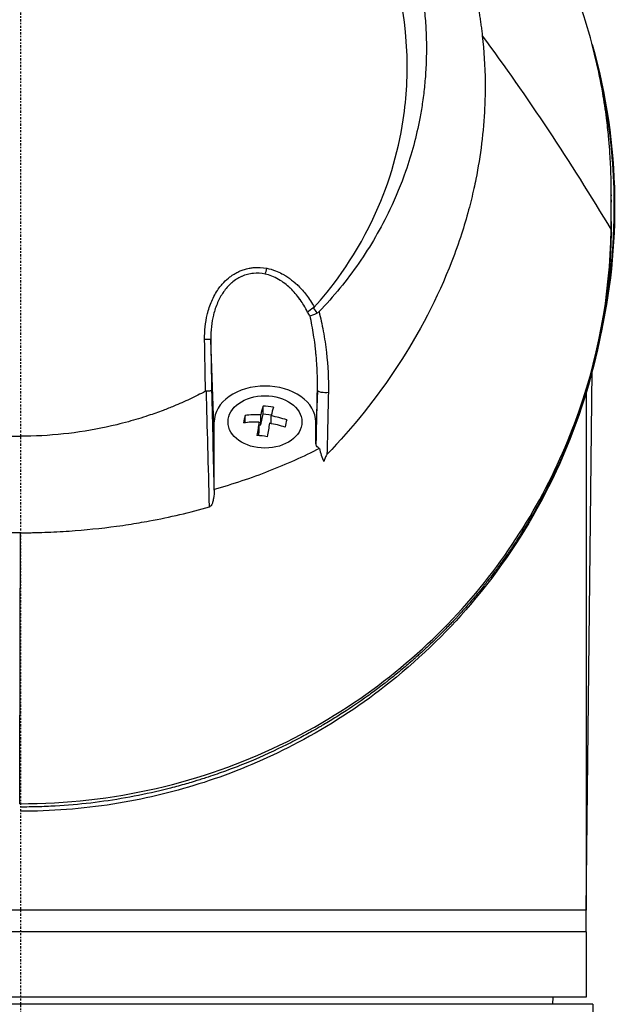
# Model space of a CAD drawing. Header units: millimetres. Extents: x 0 to 4378, y 0 to 2376.
# Tile 253 of 256: x 2215 to 2256, y 1644 to 1712. Entities that reach past the tile are written whole.
import ezdxf

# ---------------------------------------------------------------- set-up
doc = ezdxf.new("R2010")
doc.units = ezdxf.units.MM
doc.header["$LTSCALE"] = 0.2
doc.linetypes.add('CENTER2', pattern=[1.125, 0.75, -0.125, 0.125, -0.125])
doc.layers.add('02_Center Line', color=1, linetype='CENTER2')

# ---------------------------------------------------------------- blocks, each defined once
blk = doc.blocks.new('A$C8e57dc05')
for p, q in [((32.394, 1107.902), (32.394, 1107.904)), ((33.394, 1106.517), (33.394, 1106.514)), ((33.406, 1106.497), (33.406, 1106.499)), ((40.73, 1097.689), (40.73, 1097.85)), ((40.73, 1097.621), (40.73, 1097.783)), ((39.429, 1097.411), (39.429, 1097.407)), ((39.479, 1097.327), (39.479, 1097.331)), ((40.73, 1097.348), (40.73, 1097.187)), ((40.73, 1095.854), (40.73, 1096.016)), ((13.358, 1081.196), (13.117, 1087.707)), ((39.006, 1048.4), (39.421, 1085.549)), ((39.422, 1085.616), (39.422, 1085.616)), ((20.47, 1084.212), (20.364, 1081.357)), ((39, 1084.054), (39, 1048.4)), ((16.561, 1081.842), (16.72, 1082.603)), ((16.561, 1081.842), (16.561, 1082.529)), ((16.72, 1082.603), (16.72, 1083.13)), ((16.72, 1082.603), (17.299, 1082.543)), ((13.358, 1077.408), (13.358, 1082.044)), ((15.485, 1081.989), (15.485, 1082.482)), ((16.455, 1081.335), (16.455, 1082.022)), ((16.455, 1081.854), (16.561, 1081.842)), ((17.278, 1081.929), (17.278, 1082.454)), ((20.371, 1080.55), (20.358, 1082.044)), ((20.358, 1082.044), (20.358, 1082.044)), ((16.405, 1081.096), (16.455, 1081.335)), ((39, 1048.4), (-39, 1048.4)), ((39, 1048.4), (-39, 1048.4)), ((39.006, 1048.4), (39, 1048.4)), ((39, 1046.9), (39, 1048.4)), ((39, 1046.9), (-39, 1046.9)), ((39, 1046.9), (-39, 1046.9)), ((39, 1046.9), (39, 1042.4)), ((39.467, 1041.9), (-39.467, 1041.9)), ((39, 1042.4), (-39, 1042.4)), ((36.713, 1041.9), (36.721, 1042.4)), ((39.467, 1041.9), (39.525, 1035.201))]:
    blk.add_line(p, q)
for centre, major_axis, ratio, start_param, end_param in [((39.723, 1095.023), (1, -0.019), 0.706618, 0.000005, 0.013285), ((16.874, 1092.576), (0.095, 0.491), 0.171719, 3.969202, 4.870509), ((16.573, 1087.336), (3.864, 0.903), 0.946375, 0.322049, 0.400761), ((17.668, 1087.626), (-0.954, 3.618), 0.893968, 5.025492, 5.142617), ((12.617, 1087.698), (0.5, 0.009), 0.072072, 0.018568, 1.420082), ((21.932, 1058.917), (-7.363, 286.577), 0.028375, 1.481634, 1.506569), ((16.919, 1079.316), (-4.41, 0.922), 0.699495, 4.938245, 5.185392), ((16.508, 1079.1), (-0.469, -4.481), 0.103474, 3.604702, 3.851849), ((17.079, 1080.077), (-4.19, 0.877), 0.699495, 4.772906, 4.942477), ((17.225, 1079.025), (0.469, 4.481), 0.103474, 0.463109, 0.710256), ((15.432, 1079.213), (-0.445, -4.257), 0.103474, 3.847617, 4.017188), ((16.813, 1078.809), (4.41, -0.922), 0.699495, 1.796653, 2.0438), ((16.508, 1079.1), (-0.469, -4.481), 0.103474, 4.012956, 4.260103), ((17.225, 1079.025), (0.469, 4.481), 0.103474, 0.871363, 1.11851), ((16.813, 1078.809), (4.41, -0.922), 0.699495, 1.388399, 1.635545), ((16.919, 1079.316), (-4.41, 0.922), 0.699495, 4.529991, 4.777138), ((18.301, 1078.913), (0.445, 4.257), 0.103474, 0.706024, 0.875595), ((16.654, 1078.048), (4.19, -0.877), 0.699495, 1.631313, 1.800885), ((12.871, 1077.411), (0.487, -0.01), 0.816195, 6.243151, 6.299832)]:
    blk.add_ellipse(centre, major_axis=major_axis, ratio=ratio, start_param=start_param, end_param=end_param)
blk.add_ellipse((16.856, 1082.044), major_axis=(2.55, 0), ratio=0.707097)
for points, knots in [([(3.067, 1137.086), (3.505, 1137.036), (3.941, 1136.976), (4.374, 1136.908), (4.856, 1136.831), (5.334, 1136.743), (5.81, 1136.644), (6.287, 1136.546), (6.761, 1136.436), (7.232, 1136.317), (7.704, 1136.197), (8.173, 1136.068), (8.639, 1135.928), (9.57, 1135.65), (10.488, 1135.331), (11.394, 1134.973), (12.144, 1134.676), (12.885, 1134.352), (13.617, 1134.001), (13.763, 1133.93), (13.909, 1133.859), (14.054, 1133.787), (14.926, 1133.352), (15.776, 1132.882), (16.601, 1132.378), (17.43, 1131.872), (18.235, 1131.331), (19.015, 1130.756), (19.795, 1130.182), (20.549, 1129.573), (21.276, 1128.931), (21.713, 1128.545), (22.139, 1128.148), (22.556, 1127.739), (22.832, 1127.468), (23.102, 1127.192), (23.366, 1126.913), (24.036, 1126.206), (24.669, 1125.473), (25.267, 1124.715), (25.868, 1123.953), (26.433, 1123.165), (26.961, 1122.352), (27.489, 1121.539), (27.98, 1120.701), (28.433, 1119.839), (28.584, 1119.552), (28.73, 1119.262), (28.873, 1118.969), (29.59, 1117.494), (30.182, 1115.981), (30.653, 1114.436), (30.94, 1113.498), (31.182, 1112.546), (31.379, 1111.583), (31.428, 1111.342), (31.474, 1111.1), (31.518, 1110.858), (31.529, 1110.797), (31.539, 1110.737), (31.55, 1110.676), (31.561, 1110.615), (31.571, 1110.554), (31.581, 1110.494), (31.602, 1110.372), (31.622, 1110.251), (31.641, 1110.129), (31.66, 1110.007), (31.679, 1109.885), (31.697, 1109.763), (31.714, 1109.64), (31.732, 1109.518), (31.748, 1109.396), (31.765, 1109.273), (31.781, 1109.15), (31.796, 1109.027), (31.812, 1108.905), (31.826, 1108.782), (31.839, 1108.658)], [0, 0, 0, 0, 0.0296065, 0.0296065, 0.0296065, 0.0625552, 0.0625552, 0.0625552, 0.0956223, 0.0956223, 0.0956223, 0.1287583, 0.1287583, 0.1287583, 0.1950345, 0.1950345, 0.1950345, 0.25, 0.25, 0.25, 0.2609996, 0.2609996, 0.2609996, 0.3271356, 0.3271356, 0.3271356, 0.3936018, 0.3936018, 0.3936018, 0.4600955, 0.4600955, 0.4600955, 0.5, 0.5, 0.5, 0.5264171, 0.5264171, 0.5264171, 0.593228, 0.593228, 0.593228, 0.6604161, 0.6604161, 0.6604161, 0.7276097, 0.7276097, 0.7276097, 0.75, 0.75, 0.75, 0.8628411, 0.8628411, 0.8628411, 0.9313886, 0.9313886, 0.9313886, 0.9485533, 0.9485533, 0.9485533, 0.9528443, 0.9528443, 0.9528443, 0.957135, 0.957135, 0.957135, 0.9657149, 0.9657149, 0.9657149, 0.9742923, 0.9742923, 0.9742923, 0.9828662, 0.9828662, 0.9828662, 0.9914358, 0.9914358, 0.9914358, 0.999992, 0.999992, 0.999992, 0.999992]), ([(40.73, 1097.783), (40.73, 1097.828), (40.73, 1097.874), (40.73, 1097.967), (40.729, 1098.011), (40.729, 1098.149), (40.728, 1098.241), (40.725, 1098.516), (40.722, 1098.699), (40.714, 1099.004), (40.711, 1099.126), (40.69, 1099.736), (40.664, 1100.224), (40.607, 1101.038), (40.58, 1101.363), (40.507, 1102.121), (40.459, 1102.554), (40.329, 1103.563), (40.243, 1104.139), (40.01, 1105.48), (39.855, 1106.244), (39.439, 1108.021), (39.16, 1109.032), (38.657, 1110.609), (38.461, 1111.181), (38.01, 1112.401), (37.752, 1113.048), (37.328, 1114.034), (37.175, 1114.376), (36.656, 1115.494), (36.268, 1116.266), (35.376, 1117.905), (34.863, 1118.769), (33.684, 1120.593), (33.005, 1121.551), (31.886, 1122.989), (31.482, 1123.483), (30.276, 1124.889), (29.436, 1125.786), (27.704, 1127.467), (26.82, 1128.255), (25.07, 1129.678), (24.217, 1130.319), (22.547, 1131.471), (21.739, 1131.988), (19.44, 1133.345), (17.891, 1134.135), (15.433, 1135.191), (14.585, 1135.522), (13.718, 1135.828)], [-7.729592, -7.729592, -7.729592, -7.729592, -7.71044, -7.71044, -7.69072, -7.69072, -7.65201, -7.65201, -7.574312, -7.574312, -7.522506, -7.522506, -7.315221, -7.315221, -7.177151, -7.177151, -6.993063, -6.993063, -6.7477, -6.7477, -6.420577, -6.420577, -5.984557, -5.984557, -5.735856, -5.735856, -5.451942, -5.451942, -5.300422, -5.300422, -4.9539, -4.9539, -4.557704, -4.557704, -4.105179, -4.105179, -3.863816, -3.863816, -3.40942, -3.40942, -2.98401, -2.98401, -2.611687, -2.611687, -2.28576, -2.28576, -1.715015, -1.715015, -1.424263, -1.424263, -1.424263, -1.424263]), ([(3.067, 1134.309), (4.126, 1134.196), (5.172, 1134.026), (7.244, 1133.572), (8.265, 1133.288), (9.932, 1132.726), (10.592, 1132.477), (11.611, 1132.048), (11.978, 1131.885), (15.251, 1130.345), (17.895, 1128.504), (20.291, 1126.133), (20.433, 1125.989), (20.871, 1125.535), (21.175, 1125.207), (21.75, 1124.551), (22.029, 1124.216), (22.564, 1123.544), (22.824, 1123.2), (23.331, 1122.495), (23.576, 1122.137), (24.29, 1121.034), (24.73, 1120.273), (25.53, 1118.718), (25.889, 1117.924), (26.36, 1116.726), (26.504, 1116.333), (27.199, 1114.278), (27.591, 1112.569), (27.854, 1110.395), (27.895, 1109.964), (27.955, 1109.101), (27.974, 1108.666), (27.989, 1107.797), (27.986, 1107.366), (27.958, 1106.522), (27.934, 1106.107), (27.885, 1105.499), (27.867, 1105.303), (27.807, 1104.73), (27.758, 1104.348), (27.651, 1103.63), (27.593, 1103.292), (27.294, 1101.727), (26.967, 1100.51), (26.236, 1098.419), (25.874, 1097.541), (24.852, 1095.398), (24.133, 1094.157), (22.908, 1092.389), (22.475, 1091.815), (21.564, 1090.704), (21.084, 1090.163), (20.582, 1089.644)], [0.000005, 0.000005, 0.000005, 0.000005, 0.319511, 0.319511, 0.639479, 0.639479, 0.852403, 0.852403, 0.973891, 0.973891, 1.947625, 1.947625, 2.010365, 2.010365, 2.139691, 2.139691, 2.265575, 2.265575, 2.393345, 2.393345, 2.521559, 2.521559, 2.781941, 2.781941, 3.041001, 3.041001, 3.166048, 3.166048, 3.692233, 3.692233, 3.821507, 3.821507, 3.951206, 3.951206, 4.07808, 4.07808, 4.201324, 4.201324, 4.258471, 4.258471, 4.368502, 4.368502, 4.468635, 4.468635, 4.831764, 4.831764, 5.102761, 5.102761, 5.508805, 5.508805, 5.711646, 5.711646, 5.914059, 5.914059, 5.914059, 5.914059]), ([(0.009, 1131.902), (-1.128, 1131.902), (-2.276, 1131.815), (-4.534, 1131.514), (-5.688, 1131.288), (-8.127, 1130.653), (-9.404, 1130.222), (-13.452, 1128.524), (-16.034, 1126.905), (-20.77, 1122.677), (-22.793, 1120.017), (-25.516, 1114.411), (-26.47, 1111.241), (-26.709, 1106.047), (-26.63, 1104.458), (-26.035, 1100.518), (-25.328, 1098.21), (-22.925, 1093.137), (-21.315, 1091.14), (-20.252, 1089.948)], [-3.557548, -3.557548, -3.557548, -3.557548, -3.349945, -3.349945, -3.131371, -3.131371, -2.88131, -2.88131, -2.314192, -2.314192, -1.681115, -1.681115, -1.111984, -1.111984, -0.864569, -0.864569, -0.492008, -0.492008, -0.000015, -0.000015, -0.000015, -0.000015]), ([(20.254, 1089.948), (21.316, 1091.138), (22.924, 1093.134), (25.326, 1098.201), (26.033, 1100.506), (26.63, 1104.442), (26.71, 1106.029), (26.475, 1111.22), (25.525, 1114.391), (22.805, 1120.001), (20.784, 1122.663), (16.051, 1126.893), (13.47, 1128.515), (9.424, 1130.215), (8.146, 1130.647), (5.708, 1131.284), (4.554, 1131.511), (2.295, 1131.814), (1.147, 1131.901), (0.009, 1131.902)], [-5.847616, -5.847616, -5.847616, -5.847616, -5.038817, -5.038817, -4.426364, -4.426364, -4.019655, -4.019655, -3.083823, -3.083823, -2.043533, -2.043533, -1.111663, -1.111663, -0.700523, -0.700523, -0.341482, -0.341482, 0, 0, 0, 0]), ([(31.839, 1108.658), (31.944, 1107.628), (32.024, 1106.607), (32.034, 1105.258), (32.034, 1105.103), (32.03, 1104.535), (32.018, 1104.121), (31.923, 1102.055), (31.72, 1100.412), (31.35, 1098.562), (31.305, 1098.346), (31.148, 1097.635), (31.028, 1097.145), (30.747, 1096.097), (30.583, 1095.544), (30.201, 1094.363), (29.979, 1093.739), (27.766, 1088.021), (24.676, 1083.493), (21.13, 1079.805)], [0.000234, 0.000234, 0.000234, 0.000234, 0.319634, 0.319634, 0.361124, 0.361124, 0.471797, 0.471797, 0.914416, 0.914416, 0.9732, 0.9732, 1.107816, 1.107816, 1.261595, 1.261595, 1.436675, 1.436675, 2.883412, 2.883412, 2.883412, 2.883412]), ([(39.415, 1108.058), (40.383, 1104.639), (40.904, 1101.07), (41.01, 1094.252), (40.664, 1090.932), (39.923, 1087.718)], [4.258274, 4.258274, 4.258274, 4.258274, 5.319807, 5.319807, 6.304119, 6.304119, 6.304119, 6.304119]), ([(40.093, 1088.607), (40.713, 1091.596), (40.993, 1094.638), (40.932, 1097.711), (40.887, 1100.001), (40.651, 1102.269), (40.226, 1104.515), (40.079, 1105.292), (39.908, 1106.066), (39.716, 1106.834)], [-0.581742, -0.581742, -0.581742, -0.581742, -0.4959406, -0.4959406, -0.4959406, -0.4320026, -0.4320026, -0.4320026, -0.4098693, -0.4098693, -0.4098693, -0.4098693]), ([(40.73, 1097.348), (40.73, 1097.404), (40.73, 1097.46), (40.73, 1097.515), (40.73, 1097.59), (40.73, 1097.664), (40.73, 1097.739), (40.73, 1097.753), (40.73, 1097.768), (40.73, 1097.783)], [0, 0, 0, 0, 0.3844855, 0.3844855, 0.3844855, 0.8996816, 0.8996816, 0.8996816, 1, 1, 1, 1]), ([(40.725, 1095.279), (40.73, 1095.636), (40.73, 1096.056), (40.729, 1096.712), (40.73, 1096.911), (40.73, 1097.348)], [-0.3053506, -0.3053506, -0.3053506, -0.3053506, -0.1855765, -0.1855765, 0, 0, 0, 0]), ([(40.729, 1096.378), (40.729, 1096.5), (40.729, 1096.623), (40.73, 1096.893), (40.73, 1097.04), (40.73, 1097.187)], [0.3793787, 0.3793787, 0.3793787, 0.3793787, 0.6621397, 0.6621397, 1, 1, 1, 1]), ([(40.73, 1095.854), (40.73, 1095.719), (40.729, 1095.584), (40.728, 1095.448), (40.728, 1095.304), (40.726, 1095.159), (40.723, 1095.014)], [0.0330613, 0.0330613, 0.0330613, 0.0330613, 0.5016036, 0.5016036, 0.5016036, 1, 1, 1, 1]), ([(-0.057, 1055.729), (3.152, 1055.731), (6.318, 1056.081), (12.4, 1057.485), (15.238, 1058.501), (20.492, 1061.022), (22.9, 1062.527), (27.174, 1065.808), (29.084, 1067.608), (34.125, 1073.352), (36.565, 1077.574), (39.821, 1086.264), (40.654, 1090.764), (40.725, 1095.279)], [0, 0, 0, 0, 0.125, 0.125, 0.25, 0.25, 0.375, 0.375, 0.5, 0.5, 0.75, 0.75, 1, 1, 1, 1]), ([(40.723, 1095.014), (40.712, 1094.434), (40.689, 1093.855), (40.653, 1093.275), (40.581, 1092.117), (40.458, 1090.96), (40.285, 1089.807), (40.111, 1088.654), (39.886, 1087.505), (39.61, 1086.362), (39.333, 1085.219), (39.005, 1084.082), (38.623, 1082.954), (38.505, 1082.606), (38.383, 1082.259), (38.255, 1081.913), (37.968, 1081.137), (37.656, 1080.366), (37.318, 1079.6), (36.829, 1078.494), (36.286, 1077.4), (35.684, 1076.318), (35.554, 1076.084), (35.421, 1075.851), (35.285, 1075.618), (35.265, 1075.583), (35.244, 1075.547), (35.223, 1075.512), (35.066, 1075.244), (34.905, 1074.977), (34.741, 1074.712), (34.613, 1074.504), (34.482, 1074.298), (34.35, 1074.092), (34.188, 1073.839), (34.022, 1073.588), (33.852, 1073.337), (33.808, 1073.272), (33.757, 1073.196), (33.712, 1073.131), (33.671, 1073.071), (33.635, 1073.02), (33.619, 1072.996), (33.584, 1072.946), (33.531, 1072.869), (33.458, 1072.765), (33.385, 1072.661), (33.292, 1072.53), (33.179, 1072.374), (33.174, 1072.367), (33.168, 1072.359), (33.163, 1072.352), (33.111, 1072.28), (33.054, 1072.202), (32.993, 1072.119), (32.926, 1072.027), (32.841, 1071.914), (32.789, 1071.844), (32.722, 1071.754), (32.656, 1071.667), (32.592, 1071.582), (32.457, 1071.404), (32.328, 1071.237), (32.206, 1071.082), (32.161, 1071.024), (32.117, 1070.968), (32.074, 1070.913), (32.046, 1070.878), (32.03, 1070.857), (32, 1070.819), (31.984, 1070.8), (31.964, 1070.775), (31.937, 1070.741), (31.779, 1070.542), (31.628, 1070.358), (31.487, 1070.187), (31.453, 1070.146), (31.42, 1070.105), (31.387, 1070.066), (31.146, 1069.776), (30.933, 1069.53), (30.753, 1069.324), (30.548, 1069.09), (30.384, 1068.91), (30.267, 1068.781), (30.208, 1068.717), (30.16, 1068.665), (30.125, 1068.626), (30.119, 1068.621), (30.106, 1068.607), (30.089, 1068.588), (30.045, 1068.541), (29.974, 1068.464), (29.925, 1068.412), (29.856, 1068.338), (29.789, 1068.267), (29.725, 1068.2), (29.609, 1068.078), (29.501, 1067.966), (29.403, 1067.865), (29.286, 1067.745), (29.183, 1067.64), (29.094, 1067.55), (29.053, 1067.509), (29.015, 1067.471), (28.98, 1067.436), (28.962, 1067.419), (28.955, 1067.411), (28.947, 1067.404), (28.94, 1067.396), (28.933, 1067.389), (28.916, 1067.372), (28.87, 1067.326), (28.796, 1067.253), (28.695, 1067.154), (28.649, 1067.109), (28.597, 1067.058), (28.54, 1067.003), (28.355, 1066.824), (28.17, 1066.648), (28.043, 1066.528), (27.915, 1066.409), (27.822, 1066.323), (27.765, 1066.27), (27.75, 1066.257), (27.683, 1066.195), (27.64, 1066.155), (27.597, 1066.116), (27.554, 1066.078), (27.512, 1066.04), (27.428, 1065.963), (27.346, 1065.889), (27.265, 1065.817), (27.246, 1065.8), (27.227, 1065.783), (27.208, 1065.767), (27.067, 1065.641), (26.93, 1065.522), (26.799, 1065.408), (26.671, 1065.297), (26.548, 1065.192), (26.43, 1065.093), (26.124, 1064.835), (25.854, 1064.616), (25.626, 1064.434), (25.536, 1064.362), (25.452, 1064.295), (25.374, 1064.234), (25.331, 1064.2), (25.289, 1064.168), (25.25, 1064.137), (25.211, 1064.106), (25.201, 1064.098), (25.135, 1064.047), (25.003, 1063.946), (24.871, 1063.844), (24.737, 1063.743), (24.47, 1063.542), (24.2, 1063.343), (23.925, 1063.146), (23.377, 1062.753), (22.813, 1062.369), (22.234, 1061.997), (22.213, 1061.984), (22.192, 1061.97), (22.172, 1061.957), (21.902, 1061.785), (21.63, 1061.615), (21.355, 1061.447), (21.206, 1061.357), (21.057, 1061.268), (20.906, 1061.179), (20.831, 1061.135), (20.733, 1061.077), (20.697, 1061.056), (20.661, 1061.036), (20.624, 1061.014), (20.586, 1060.992), (20.497, 1060.94), (20.401, 1060.886), (20.299, 1060.828), (20.052, 1060.688), (19.767, 1060.529), (19.443, 1060.355), (19.114, 1060.179), (18.746, 1059.988), (18.333, 1059.782), (17.593, 1059.415), (16.713, 1059.004), (15.674, 1058.577), (15.193, 1058.38), (14.679, 1058.179), (14.129, 1057.979), (13.751, 1057.841), (13.355, 1057.703), (12.943, 1057.567), (12.689, 1057.483), (12.429, 1057.4), (12.162, 1057.318), (12.077, 1057.292), (11.989, 1057.265), (11.903, 1057.239), (11.721, 1057.184), (11.548, 1057.134), (11.425, 1057.099), (11.064, 1056.995), (10.7, 1056.896), (10.334, 1056.801), (10.092, 1056.739), (9.849, 1056.678), (9.605, 1056.62), (8.828, 1056.435), (8.041, 1056.271), (7.246, 1056.13), (6.451, 1055.989), (5.647, 1055.871), (4.839, 1055.776), (4.03, 1055.682), (3.216, 1055.611), (2.399, 1055.565), (1.991, 1055.541), (1.582, 1055.524), (1.172, 1055.513), (0.782, 1055.503), (0.392, 1055.497), (0, 1055.498)], [0, 0, 0, 0, 0.032845, 0.032845, 0.032845, 0.098514, 0.098514, 0.098514, 0.164155, 0.164155, 0.164155, 0.229765, 0.229765, 0.229765, 0.25, 0.25, 0.25, 0.295338, 0.295338, 0.295338, 0.360817, 0.360817, 0.360817, 0.375, 0.375, 0.375, 0.377162, 0.377162, 0.377162, 0.393509, 0.393509, 0.393509, 0.40625, 0.40625, 0.40625, 0.421875, 0.421875, 0.421875, 0.42593, 0.42593, 0.42593, 0.429688, 0.429688, 0.429688, 0.4375, 0.4375, 0.4375, 0.445313, 0.445313, 0.445313, 0.445664, 0.445664, 0.445664, 0.449219, 0.449219, 0.449219, 0.453125, 0.453125, 0.453125, 0.458169, 0.458169, 0.458169, 0.46875, 0.46875, 0.46875, 0.472656, 0.472656, 0.472656, 0.475217, 0.475217, 0.475217, 0.476563, 0.476563, 0.476563, 0.484375, 0.484375, 0.484375, 0.486257, 0.486257, 0.486257, 0.5, 0.5, 0.5, 0.515625, 0.515625, 0.515625, 0.523438, 0.523438, 0.523438, 0.52457, 0.52457, 0.52457, 0.527344, 0.527344, 0.527344, 0.53125, 0.53125, 0.53125, 0.538372, 0.538372, 0.538372, 0.546875, 0.546875, 0.546875, 0.550781, 0.550781, 0.550781, 0.552734, 0.552734, 0.552734, 0.554688, 0.554688, 0.554688, 0.560068, 0.560068, 0.560068, 0.5625, 0.5625, 0.5625, 0.570313, 0.570313, 0.570313, 0.578125, 0.578125, 0.578125, 0.580078, 0.580078, 0.580078, 0.582031, 0.582031, 0.582031, 0.585938, 0.585938, 0.585938, 0.586848, 0.586848, 0.586848, 0.59375, 0.59375, 0.59375, 0.600497, 0.600497, 0.600497, 0.618038, 0.618038, 0.618038, 0.625, 0.625, 0.625, 0.628906, 0.628906, 0.628906, 0.632813, 0.632813, 0.632813, 0.640625, 0.640625, 0.640625, 0.65625, 0.65625, 0.65625, 0.6875, 0.6875, 0.6875, 0.688623, 0.688623, 0.688623, 0.703125, 0.703125, 0.703125, 0.710938, 0.710938, 0.710938, 0.714844, 0.714844, 0.714844, 0.71875, 0.71875, 0.71875, 0.727865, 0.727865, 0.727865, 0.75, 0.75, 0.75, 0.772382, 0.772382, 0.772382, 0.8125, 0.8125, 0.8125, 0.831023, 0.831023, 0.831023, 0.84375, 0.84375, 0.84375, 0.851563, 0.851563, 0.851563, 0.854072, 0.854072, 0.854072, 0.859375, 0.859375, 0.859375, 0.875, 0.875, 0.875, 0.885308, 0.885308, 0.885308, 0.918094, 0.918094, 0.918094, 0.950853, 0.950853, 0.950853, 0.983613, 0.983613, 0.983613, 1, 1, 1, 1.015596, 1.015596, 1.015596, 1.015596]), ([(40.723, 1095.004), (40.609, 1088.913), (39.112, 1082.731), (34.759, 1074.4), (33.058, 1071.853), (29.305, 1067.446), (27.322, 1065.533), (23.275, 1062.384), (21.278, 1061.077), (17.314, 1058.981), (15.382, 1058.133), (11.499, 1056.793), (9.546, 1056.272), (5.465, 1055.509), (3.312, 1055.278), (1.162, 1055.22), (0.775, 1055.21), (0.387, 1055.205), (0, 1055.205)], [0, 0, 0, 0, 2.551508, 2.551508, 3.723769, 3.723769, 4.711283, 4.711283, 5.514893, 5.514893, 6.188053, 6.188053, 6.807183, 6.807183, 7.452626, 7.452626, 7.452626, 7.568935, 7.568935, 7.568935, 7.568935]), ([(12.691, 1087.735), (12.682, 1088.309), (12.746, 1088.908), (12.873, 1089.432), (12.886, 1089.486), (12.9, 1089.54), (12.914, 1089.593), (12.997, 1089.901), (13.102, 1090.195), (13.233, 1090.479), (13.298, 1090.62), (13.37, 1090.76), (13.451, 1090.899), (13.532, 1091.037), (13.614, 1091.161), (13.706, 1091.286), (13.769, 1091.372), (13.837, 1091.458), (13.915, 1091.546), (14.053, 1091.703), (14.181, 1091.829), (14.346, 1091.964), (14.407, 1092.014), (14.474, 1092.065), (14.549, 1092.118), (14.608, 1092.159), (14.667, 1092.198), (14.728, 1092.235), (14.811, 1092.285), (14.896, 1092.332), (14.983, 1092.375), (15.038, 1092.402), (15.089, 1092.425), (15.14, 1092.447), (15.23, 1092.485), (15.323, 1092.521), (15.454, 1092.561), (15.496, 1092.574), (15.537, 1092.585), (15.579, 1092.596), (15.641, 1092.612), (15.704, 1092.627), (15.767, 1092.639), (15.86, 1092.657), (15.927, 1092.668), (16.04, 1092.679), (16.055, 1092.681), (16.072, 1092.682), (16.09, 1092.684), (16.379, 1092.709), (16.674, 1092.694), (16.972, 1092.637)], [0, 0, 0, 0, 0.25, 0.25, 0.25, 0.275957, 0.275957, 0.275957, 0.425518, 0.425518, 0.425518, 0.5, 0.5, 0.5, 0.573987, 0.573987, 0.573987, 0.625, 0.625, 0.625, 0.716202, 0.716202, 0.716202, 0.75, 0.75, 0.75, 0.776323, 0.776323, 0.776323, 0.8125, 0.8125, 0.8125, 0.835296, 0.835296, 0.835296, 0.875, 0.875, 0.875, 0.887583, 0.887583, 0.887583, 0.90625, 0.90625, 0.90625, 0.933682, 0.933682, 0.933682, 0.9375, 0.9375, 0.9375, 1, 1, 1, 1]), ([(16.872, 1092.232), (16.601, 1092.291), (16.324, 1092.308), (16.054, 1092.282), (15.916, 1092.269), (15.779, 1092.244), (15.648, 1092.21), (15.512, 1092.175), (15.383, 1092.129), (15.261, 1092.076), (15.252, 1092.071), (15.242, 1092.067), (15.232, 1092.063), (15.118, 1092.011), (15.007, 1091.951), (14.898, 1091.883), (14.783, 1091.81), (14.671, 1091.727), (14.563, 1091.635), (14.56, 1091.632), (14.557, 1091.629), (14.554, 1091.627), (14.448, 1091.535), (14.346, 1091.434), (14.248, 1091.324), (14.164, 1091.229), (14.071, 1091.109), (14.003, 1091.011), (13.992, 1090.996), (13.982, 1090.981), (13.973, 1090.967), (13.833, 1090.762), (13.704, 1090.528), (13.59, 1090.267), (13.533, 1090.137), (13.48, 1090), (13.432, 1089.856), (13.387, 1089.725), (13.34, 1089.561), (13.309, 1089.44), (13.306, 1089.428), (13.303, 1089.416), (13.3, 1089.405), (13.18, 1088.916), (13.105, 1088.346), (13.117, 1087.707)], [0, 0, 0, 0, 0.120423, 0.120423, 0.120423, 0.181565, 0.181565, 0.181565, 0.244909, 0.244909, 0.244909, 0.25, 0.25, 0.25, 0.309866, 0.309866, 0.309866, 0.373192, 0.373192, 0.373192, 0.375, 0.375, 0.375, 0.4375, 0.4375, 0.4375, 0.491586, 0.491586, 0.491586, 0.5, 0.5, 0.5, 0.625, 0.625, 0.625, 0.6875, 0.6875, 0.6875, 0.744354, 0.744354, 0.744354, 0.75, 0.75, 0.75, 1, 1, 1, 1]), ([(19.797, 1089.594), (19.711, 1089.771), (19.622, 1089.934), (19.533, 1090.083), (19.448, 1090.226), (19.381, 1090.33), (19.281, 1090.471), (19.278, 1090.476), (19.274, 1090.481), (19.27, 1090.486), (19.165, 1090.634), (19.055, 1090.773), (18.943, 1090.903), (18.833, 1091.029), (18.743, 1091.125), (18.609, 1091.253), (18.606, 1091.255), (18.603, 1091.258), (18.6, 1091.261), (18.475, 1091.38), (18.347, 1091.488), (18.218, 1091.586), (18.079, 1091.691), (17.939, 1091.784), (17.797, 1091.866), (17.491, 1092.043), (17.175, 1092.165), (16.872, 1092.232)], [0, 0, 0, 0, 0.125, 0.125, 0.125, 0.245689, 0.245689, 0.245689, 0.25, 0.25, 0.25, 0.375, 0.375, 0.375, 0.497293, 0.497293, 0.497293, 0.5, 0.5, 0.5, 0.612632, 0.612632, 0.612632, 0.73467, 0.73467, 0.73467, 1, 1, 1, 1]), ([(16.972, 1092.637), (17.177, 1092.598), (17.383, 1092.538), (17.59, 1092.458), (17.729, 1092.405), (17.888, 1092.332), (18.026, 1092.259), (18.093, 1092.223), (18.156, 1092.187), (18.209, 1092.156), (18.308, 1092.097), (18.406, 1092.033), (18.504, 1091.965), (18.567, 1091.921), (18.63, 1091.874), (18.693, 1091.826), (18.773, 1091.764), (18.851, 1091.699), (18.929, 1091.631), (18.935, 1091.626), (18.942, 1091.62), (18.948, 1091.614), (19.023, 1091.548), (19.114, 1091.462), (19.161, 1091.416), (19.355, 1091.225), (19.539, 1091.017), (19.714, 1090.787), (19.907, 1090.533), (20.089, 1090.251), (20.254, 1089.948)], [0, 0, 0, 0, 0.125, 0.125, 0.125, 0.2090035, 0.2090035, 0.2090035, 0.25, 0.25, 0.25, 0.3256794, 0.3256794, 0.3256794, 0.375, 0.375, 0.375, 0.4375, 0.4375, 0.4375, 0.442409, 0.442409, 0.442409, 0.5, 0.5, 0.5, 0.7377626, 0.7377626, 0.7377626, 0.9999993, 0.9999993, 0.9999993, 0.9999993]), ([(19.968, 1089.35), (20.043, 1089.38), (20.248, 1089.464), (20.422, 1089.54), (20.432, 1089.544), (20.441, 1089.548), (20.451, 1089.552)], [0, 0, 0, 0, 0.9461679, 0.9461679, 0.9461679, 0.9999981, 0.9999981, 0.9999981, 0.9999981]), ([(20.47, 1084.214), (20.471, 1084.259), (20.472, 1084.305), (20.473, 1084.352), (20.474, 1084.408), (20.475, 1084.465), (20.475, 1084.524), (20.476, 1084.636), (20.476, 1084.751), (20.475, 1084.87), (20.473, 1085.033), (20.47, 1085.202), (20.464, 1085.376), (20.462, 1085.436), (20.459, 1085.497), (20.457, 1085.559), (20.45, 1085.713), (20.441, 1085.872), (20.431, 1086.036), (20.423, 1086.15), (20.415, 1086.266), (20.405, 1086.385), (20.396, 1086.503), (20.382, 1086.652), (20.373, 1086.746), (20.367, 1086.804), (20.361, 1086.863), (20.355, 1086.924), (20.341, 1087.059), (20.324, 1087.202), (20.306, 1087.353), (20.279, 1087.57), (20.242, 1087.833), (20.208, 1088.051), (20.14, 1088.487), (20.06, 1088.921), (19.968, 1089.35)], [0, 0, 0, 0, 0.0329302, 0.0329302, 0.0329302, 0.0722622, 0.0722622, 0.0722622, 0.1471362, 0.1471362, 0.1471362, 0.25, 0.25, 0.25, 0.2856215, 0.2856215, 0.2856215, 0.375, 0.375, 0.375, 0.4375, 0.4375, 0.4375, 0.5, 0.5, 0.5, 0.5387047, 0.5387047, 0.5387047, 0.625, 0.625, 0.625, 0.75, 0.75, 0.75, 1, 1, 1, 1]), ([(20.254, 1089.948), (20.247, 1089.941), (20.24, 1089.934), (20.225, 1089.921), (20.218, 1089.916), (20.209, 1089.911)], [0.000001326, 0.000001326, 0.000001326, 0.000001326, 0.003011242, 0.003011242, 0.005941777, 0.005941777, 0.005941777, 0.005941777]), ([(20.451, 1089.552), (20.476, 1089.563), (20.499, 1089.576), (20.544, 1089.607), (20.564, 1089.625), (20.582, 1089.644)], [-0.01640349, -0.01640349, -0.01640349, -0.01640349, -0.00821386, -0.00821386, -0.00002089, -0.00002089, -0.00002089, -0.00002089]), ([(20.582, 1089.644), (20.691, 1089.214), (20.79, 1088.766), (20.962, 1087.833), (21.041, 1087.296), (21.2, 1085.92), (21.249, 1085.004), (21.226, 1084.072)], [0.0000177, 0.0000177, 0.0000177, 0.0000177, 0.25, 0.25, 0.5, 0.5, 1, 1, 1, 1]), ([(-12.75, 1084.153), (-12.036, 1083.774), (-11.304, 1083.432), (-10.302, 1083.021), (-10.046, 1082.921), (-9.46, 1082.701), (-9.12, 1082.581), (-8.317, 1082.315), (-7.855, 1082.176), (-7.126, 1081.976), (-6.855, 1081.905), (-5.626, 1081.607), (-4.656, 1081.427), (-3.187, 1081.233), (-2.695, 1081.182), (-1.957, 1081.124), (-1.708, 1081.108), (-1.335, 1081.089), (-1.211, 1081.083), (-0.968, 1081.074), (-0.841, 1081.07), (-0.476, 1081.06), (-0.235, 1081.057), (0.004, 1081.057)], [0.000005, 0.000005, 0.000005, 0.000005, 0.245288, 0.245288, 0.32758, 0.32758, 0.439471, 0.439471, 0.588452, 0.588452, 0.672216, 0.672216, 0.969709, 0.969709, 1.119078, 1.119078, 1.193047, 1.193047, 1.22978, 1.22978, 1.265, 1.265, 1.331927, 1.331927, 1.331927, 1.331927]), ([(12.751, 1084.153), (12.398, 1083.966), (12.039, 1083.787), (11.313, 1083.446), (10.946, 1083.285), (10.324, 1083.029), (10.071, 1082.93), (9.489, 1082.711), (9.153, 1082.592), (8.356, 1082.327), (7.898, 1082.188), (7.175, 1081.988), (6.907, 1081.918), (5.675, 1081.616), (4.695, 1081.433), (2.717, 1081.17), (1.718, 1081.092), (0.6, 1081.064), (0.362, 1081.059), (0.123, 1081.057), (0.004, 1081.057)], [-1.260139, -1.260139, -1.260139, -1.260139, -1.13977, -1.13977, -1.019298, -1.019298, -0.938268, -0.938268, -0.827897, -0.827897, -0.68116, -0.68116, -0.598483, -0.598483, -0.299873, -0.299873, 0, 0, 0.035566, 0.071132, 0.071132, 0.071132, 0.071132]), ([(12.817, 1084.172), (12.806, 1084.171), (12.795, 1084.169), (12.773, 1084.163), (12.762, 1084.159), (12.751, 1084.153)], [-0.007110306, -0.007110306, -0.007110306, -0.007110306, -0.003649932, -0.003649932, -0.000004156, -0.000004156, -0.000004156, -0.000004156]), ([(12.817, 1084.172), (12.896, 1084.176), (12.998, 1084.185), (13.055, 1084.193), (13.062, 1084.194), (13.069, 1084.195), (13.075, 1084.195), (13.101, 1084.199), (13.114, 1084.2), (13.148, 1084.211), (13.182, 1084.221), (13.177, 1084.226), (13.177, 1084.227)], [0.0000145, 0.0000145, 0.0000145, 0.0000145, 0.4407612, 0.4407612, 0.4407612, 0.5, 0.5, 0.5, 0.75, 0.75, 0.75, 1, 1, 1, 1]), ([(20.358, 1082.044), (20.358, 1082.697), (19.982, 1083.335), (18.682, 1084.254), (17.777, 1084.519), (15.939, 1084.519), (15.034, 1084.254), (13.735, 1083.336), (13.358, 1082.697), (13.358, 1082.044)], [0, 0, 0, 0, 0.25, 0.25, 0.5, 0.5, 0.75, 0.75, 1, 1, 1, 1]), ([(20.388, 1080.453), (20.399, 1080.951), (20.41, 1081.45), (20.421, 1081.95), (20.437, 1082.702), (20.454, 1083.457), (20.47, 1084.214)], [0.1673703, 0.1673703, 0.1673703, 0.1673703, 0.5, 0.5, 0.5, 0.9999591, 0.9999591, 0.9999591, 0.9999591]), ([(21.226, 1084.072), (21.102, 1084.052), (20.894, 1084.048), (20.559, 1084.111), (20.472, 1084.17), (20.47, 1084.214)], [0, 0, 0, 0, 0.5, 0.5, 1, 1, 1, 1]), ([(20.612, 1080.221), (20.579, 1080.236), (20.549, 1080.253), (20.523, 1080.273), (20.426, 1080.346), (20.372, 1080.447), (20.371, 1080.55)], [0, 0, 0, 0, 0.215099, 0.215099, 0.215099, 1, 1, 1, 1]), ([(20.612, 1080.221), (19.493, 1079.643), (18.325, 1079.117), (15.896, 1078.168), (14.644, 1077.75), (13.357, 1077.385)], [0.0000049, 0.0000049, 0.0000049, 0.0000049, 0.4157156, 0.4157156, 0.8306466, 0.8306466, 0.8306466, 0.8306466]), ([(20.612, 1080.221), (20.647, 1080.063), (20.689, 1079.902), (20.78, 1079.61), (20.839, 1079.443), (20.91, 1079.319)], [-0.1237169, -0.1237169, -0.1237169, -0.1237169, -0.0602309, -0.0602309, -0.0001168, -0.0001168, -0.0001168, -0.0001168]), ([(21.13, 1079.805), (21.108, 1079.779), (21.087, 1079.743), (21.045, 1079.666), (21.022, 1079.614), (20.97, 1079.487), (20.94, 1079.399), (20.91, 1079.319)], [-0.053772, -0.053772, -0.053772, -0.053772, -0.04302429, -0.04302429, -0.02732571, -0.02732571, -0.00036275, -0.00036275, -0.00036275, -0.00036275]), ([(13.357, 1077.385), (13.354, 1077.184), (13.34, 1076.964), (13.291, 1076.675), (13.271, 1076.581), (13.222, 1076.429), (13.194, 1076.354), (13.138, 1076.267), (13.117, 1076.24), (13.083, 1076.212), (13.074, 1076.205), (13.058, 1076.196), (13.052, 1076.192), (13.041, 1076.188), (13.037, 1076.186), (13.032, 1076.185)], [-0.1365657, -0.1365657, -0.1365657, -0.1365657, -0.0682763, -0.0682763, -0.0392084, -0.0392084, -0.0171749, -0.0171749, -0.0074554, -0.0074554, -0.0039731, -0.0039731, -0.0018516, -0.0018516, -0.0004271, -0.0004271, -0.0004271, -0.0004271]), ([(-0.005, 1074.401), (-1.223, 1074.401), (-2.426, 1074.448), (-4.026, 1074.568), (-4.447, 1074.605), (-5.459, 1074.707), (-6.049, 1074.778), (-7.219, 1074.939), (-7.801, 1075.03), (-9.193, 1075.274), (-10.002, 1075.437), (-11.185, 1075.707), (-11.563, 1075.799), (-12.303, 1075.988), (-12.667, 1076.086), (-13.027, 1076.187)], [0, 0, 0, 0, 0.36531, 0.36531, 0.496252, 0.496252, 0.680576, 0.680576, 0.864613, 0.864613, 1.12402, 1.12402, 1.248089, 1.248089, 1.369227, 1.369227, 1.369227, 1.369227]), ([(-0.005, 1074.401), (0.077, 1074.402), (0.138, 1074.402), (0.276, 1074.403), (0.346, 1074.404), (0.558, 1074.407), (0.698, 1074.409), (1.122, 1074.418), (1.399, 1074.426), (2.237, 1074.456), (2.795, 1074.486), (4.449, 1074.599), (5.547, 1074.709), (6.906, 1074.895), (7.185, 1074.935), (7.935, 1075.051), (8.411, 1075.131), (9.593, 1075.35), (10.293, 1075.496), (11.675, 1075.818), (12.358, 1075.994), (13.029, 1076.184)], [-1.313678, -1.313678, -1.313678, -1.313678, -1.294129, -1.294129, -1.273962, -1.273962, -1.233424, -1.233424, -1.151167, -1.151167, -0.987029, -0.987029, -0.662873, -0.662873, -0.580154, -0.580154, -0.434248, -0.434248, -0.216716, -0.216716, -0.000003, -0.000003, -0.000003, -0.000003])]:
    blk.add_open_spline(points, degree=3, knots=knots)
for points in [[(31.839, 1108.658), (34.917, 1104.492), (37.904, 1099.989), (40.725, 1095.279)], [(34.162, 1105.425), (34.162, 1105.427), (34.161, 1105.428), (34.161, 1105.43)], [(35.583, 1103.359), (35.583, 1103.361), (35.582, 1103.363), (35.582, 1103.365)], [(36.832, 1101.49), (36.833, 1101.488), (36.833, 1101.485), (36.833, 1101.483)], [(37.037, 1101.172), (37.037, 1101.174), (37.037, 1101.176), (37.037, 1101.178)], [(38.983, 1098.119), (38.983, 1098.121), (38.983, 1098.123), (38.983, 1098.124)], [(39.18, 1097.808), (39.181, 1097.809), (39.181, 1097.81), (39.181, 1097.811)], [(40.73, 1097.689), (40.73, 1097.666), (40.73, 1097.644), (40.73, 1097.621)], [(20.209, 1089.911), (20.049, 1089.812), (19.859, 1089.665), (19.797, 1089.594)], [(12.751, 1084.153), (12.731, 1085.344), (12.712, 1086.524), (12.691, 1087.735)], [(13.117, 1087.707), (13.137, 1086.548), (13.157, 1085.388), (13.177, 1084.227)], [(13.029, 1076.184), (12.953, 1079.029), (12.883, 1081.692), (12.817, 1084.172)], [(21.226, 1084.072), (21.196, 1082.745), (21.164, 1081.322), (21.13, 1079.805)], [(20.91, 1079.319), (20.91, 1079.319), (20.909, 1079.319), (20.909, 1079.319)], [(13.032, 1076.185), (13.031, 1076.184), (13.03, 1076.184), (13.029, 1076.184)], [(-0.057, 1055.729), (-0.033, 1061.925), (-0.015, 1068.149), (-0.005, 1074.401)]]:
    blk.add_open_spline(points, degree=3)
blk.add_rational_spline([(40.73, 1097.187), (40.73, 1097.326), (40.73, 1097.465), (40.73, 1097.61), (40.73, 1097.616), (40.73, 1097.621)], [1, 1.00000000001, 1.00000000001, 1.00000000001, 1.00000000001, 1], degree=3, knots=[0, 0, 0, 0, 0.96178, 0.96178, 1, 1, 1, 1])
at = {"layer": '02_Center Line'}
blk.add_line((0, 1153.006), (0, -16.53), dxfattribs=at)

msp = doc.modelspace()

# ---------------------------------------------------------------- block references
msp.add_blockref('A$C8e57dc05', (2214.674, 602.257))

doc.saveas('drawing.dxf')
